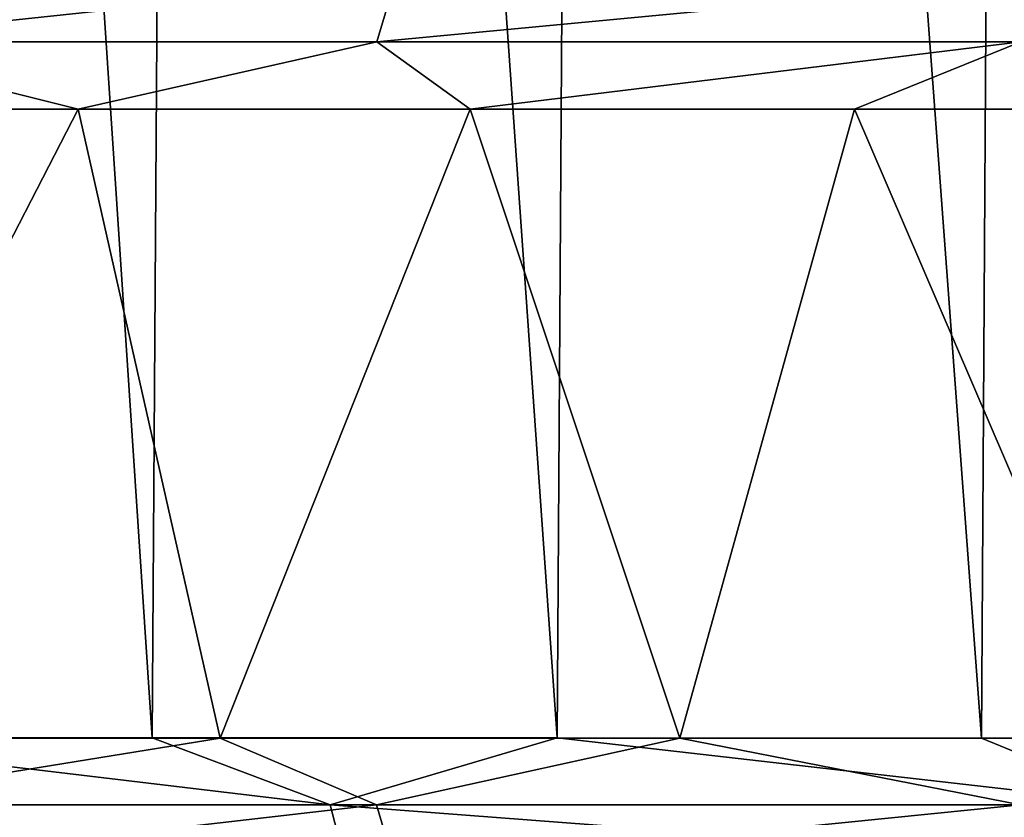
# Model space of a CAD drawing. Header units: metres. Extents: x -136 to 36, y -263 to -20.
# Tile 29 of 99: x -15.52 to -12.94, y -71.64 to -69.54. Entities that reach past the tile are written whole.
import ezdxf

# ---------------------------------------------------------------- set-up
doc = ezdxf.new("R2010")
doc.units = ezdxf.units.M
doc.layers.add('solid_11_382_034_XXX', color=7, linetype='CONTINUOUS')

msp = doc.modelspace()

# ---------------------------------------------------------------- linework, layer by layer
at = {"layer": 'solid_11_382_034_XXX'}
for points in [[(-16.185816, -71.426003, 16.372635), (-15.176018, -71.426125, 17.314514), (-16.092068, -57.603088, 16.464966)], [(-15.176018, -71.426125, 17.314514), (-15.084511, -57.603088, 17.39444), (-16.092068, -57.603088, 16.464966)], [(-15.176018, -71.426125, 17.314514), (-14.111495, -71.426323, 18.194113), (-15.084511, -57.603088, 17.39444)], [(-14.111495, -71.426323, 18.194113), (-14.023373, -57.603088, 18.262239), (-15.084511, -57.603088, 17.39444)], [(-14.111495, -71.426323, 18.194113), (-12.996082, -71.42659, 19.008257), (-14.023373, -57.603088, 18.262239)], [(-12.996082, -71.42659, 19.008257), (-12.912421, -57.603088, 19.065283), (-14.023373, -57.603088, 18.262239)], [(-12.996082, -71.42659, 19.008257), (-11.833812, -71.426949, 19.754), (-12.912421, -57.603088, 19.065283)], [(-16.02511, -69.431168, -71.284332), (-14.536876, -69.431183, -73.073555), (-16.078768, -69.596657, -71.323868)], [(-14.536876, -69.431183, -73.073555), (-14.585569, -69.596657, -73.119118), (-16.078768, -69.596657, -71.323868)], [(-12.850085, -69.431168, -74.67688), (-12.893079, -69.596657, -74.727814), (-14.585569, -69.596657, -73.119118)], [(-14.536876, -69.431183, -73.073555), (-12.850085, -69.431168, -74.67688), (-14.585569, -69.596657, -73.119118)], [(-16.078768, -69.596657, -71.323868), (-15.370721, -69.773399, -72.263901), (-16.404556, -69.773224, -70.908493)], [(-16.078768, -69.596657, -71.323868), (-14.585569, -69.596657, -73.119118), (-15.370721, -69.773399, -72.263901)], [(-14.585569, -69.596657, -73.119118), (-14.340017, -69.77343, -73.409462), (-15.370721, -69.773399, -72.263901)], [(-14.585569, -69.596657, -73.119118), (-12.893079, -69.596657, -74.727814), (-14.340017, -69.77343, -73.409462)], [(-12.893079, -69.596657, -74.727814), (-13.330199, -69.773354, -74.377968), (-14.340017, -69.77343, -73.409462)], [(-12.893079, -69.596657, -74.727814), (-12.350739, -69.773193, -75.1987), (-13.330199, -69.773354, -74.377968)], [(-16.404556, -69.773224, -70.908493), (-15.370721, -69.773399, -72.263901), (-16.221785, -71.426735, -71.166206)], [(-15.370721, -69.773399, -72.263901), (-14.997794, -71.426575, -72.699097), (-16.221785, -71.426735, -71.166206)], [(-15.370721, -69.773399, -72.263901), (-14.340017, -69.77343, -73.409462), (-14.997794, -71.426575, -72.699097)], [(-14.340017, -69.77343, -73.409462), (-13.789453, -71.426598, -73.95433), (-14.997794, -71.426575, -72.699097)], [(-14.340017, -69.77343, -73.409462), (-13.330199, -69.773354, -74.377968), (-13.789453, -71.426598, -73.95433)], [(-13.330199, -69.773354, -74.377968), (-12.619988, -71.426758, -74.983574), (-13.789453, -71.426598, -73.95433)], [(-13.330199, -69.773354, -74.377968), (-12.350739, -69.773193, -75.1987), (-12.619988, -71.426758, -74.983574)], [(-14.707952, -71.602135, 17.685322), (-16.185816, -71.426003, 16.372635), (-16.649076, -71.602135, 15.867696)], [(-16.079424, -71.602654, -71.323257), (-16.221785, -71.426735, -71.166206), (-14.997794, -71.426575, -72.699097)], [(-14.707952, -71.602135, 17.685322), (-15.176018, -71.426125, 17.314514), (-16.185816, -71.426003, 16.372635)], [(-16.079424, -71.602654, -71.323257), (-14.997794, -71.426575, -72.699097), (-14.586215, -71.602654, -73.118668)], [(-14.707952, -71.602135, 17.685322), (-14.111495, -71.426323, 18.194113), (-15.176018, -71.426125, 17.314514)], [(-14.586215, -71.602654, -73.118668), (-14.997794, -71.426575, -72.699097), (-13.789453, -71.426598, -73.95433)], [(-12.570032, -71.602127, 19.266441), (-14.111495, -71.426323, 18.194113), (-14.707952, -71.602135, 17.685322)], [(-14.586215, -71.602654, -73.118668), (-13.789453, -71.426598, -73.95433), (-12.893695, -71.602654, -74.727524)], [(-12.570032, -71.602127, 19.266441), (-12.996082, -71.42659, 19.008257), (-14.111495, -71.426323, 18.194113)], [(-12.893695, -71.602654, -74.727524), (-13.789453, -71.426598, -73.95433), (-12.619988, -71.426758, -74.983574)], [(-12.570032, -71.602127, 19.266441), (-11.833812, -71.426949, 19.754), (-12.996082, -71.42659, 19.008257)], [(-16.649076, -71.602135, 15.867696), (-16.60083, -71.767769, 15.821795), (-14.665382, -71.767792, 17.63419)], [(-14.707952, -71.602135, 17.685322), (-16.649076, -71.602135, 15.867696), (-14.665382, -71.767792, 17.63419)], [(-16.079424, -71.602654, -71.323257), (-14.586215, -71.602654, -73.118668), (-16.025902, -71.768211, -71.283821)], [(-14.586215, -71.602654, -73.118668), (-14.537643, -71.768196, -73.073227), (-16.025902, -71.768211, -71.283821)], [(-12.570032, -71.602127, 19.266441), (-14.707952, -71.602135, 17.685322), (-12.533738, -71.767838, 19.210829)], [(-14.707952, -71.602135, 17.685322), (-14.665382, -71.767792, 17.63419), (-12.533738, -71.767838, 19.210829)], [(-14.586215, -71.602654, -73.118668), (-12.893695, -71.602654, -74.727524), (-14.537643, -71.768196, -73.073227)], [(-12.893695, -71.602654, -74.727524), (-12.850808, -71.768211, -74.67672), (-14.537643, -71.768196, -73.073227)]]:
    msp.add_3dface(points, dxfattribs=at)

doc.saveas('drawing.dxf')
